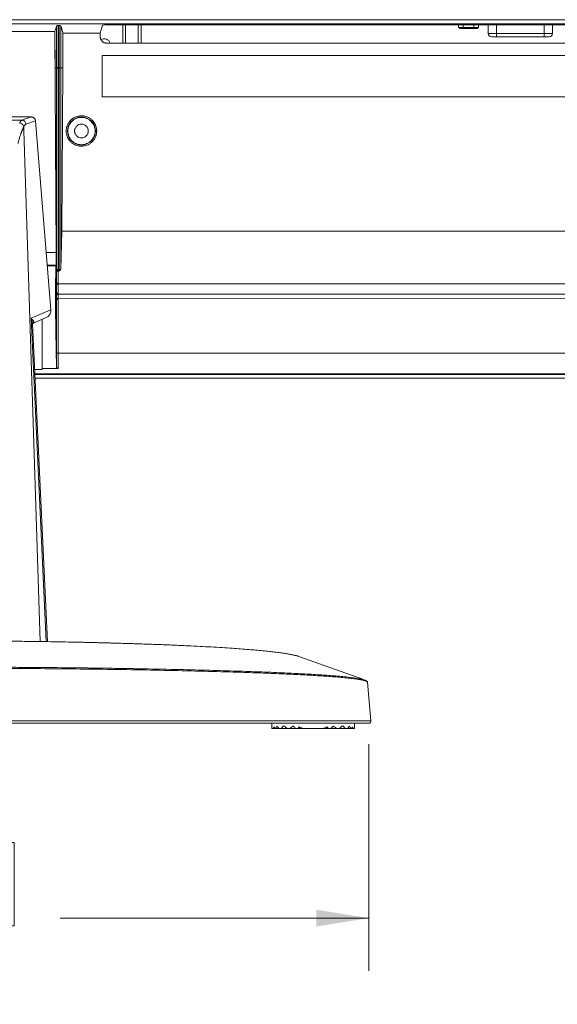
# Model space of a CAD drawing. Header units: millimetres. Extents: x 9 to 550, y 15 to 417.
# Tile 8 of 34: x 121 to 153, y 236 to 295. Entities that reach past the tile are written whole.
import ezdxf

# ---------------------------------------------------------------- set-up
doc = ezdxf.new("R2010")
doc.units = ezdxf.units.MM
doc.styles.add('SLDTEXTSTYLE3', font='TXT', dxfattribs={"width": 0.75})
doc.dimstyles.new('SLDDIMSTYLE0', dxfattribs={"dimtxt": 3.175, "dimasz": 3.175, "dimexe": 0, "dimexo": 0.0625, "dimgap": 0.79375, "dimtad": 0, "dimtih": 1, "dimtoh": 1, "dimdec": 1, "dimlfac": 4, "dimrnd": 1e-09, "dimzin": 12, "dimdsep": 46, "dimtxsty": 'SLDTEXTSTYLE3', "dimsah": 1, "dimcen": 0.09, "dimadec": 0, "dimazin": 3, "dimtfac": 1, "dimtdec": 1, "dimtofl": 0, "dimtmove": 0, "dimatfit": 3, "dimfxl": 1, "dimfrac": 2, "dimtolj": 1, "dimtzin": 12, "dimarcsym": 0})

# ---------------------------------------------------------------- blocks, each defined once
blk = doc.blocks.new('_D')
at = {"color": 7, "linetype": 'Continuous', "lineweight": 0}
for p, q in [((89.454, 251.293), (89.454, 237.613)), ((141.669, 251.293), (141.669, 237.613)), ((111.055, 245.361), (110.088, 245.361)), ((110.088, 245.361), (110.088, 240.321)), ((119.266, 245.361), (120.234, 245.361)), ((120.234, 245.361), (120.234, 240.321)), ((89.454, 240.788), (107.303, 240.788)), ((110.088, 240.321), (111.055, 240.321)), ((120.234, 240.321), (119.266, 240.321)), ((141.669, 240.788), (123.018, 240.788))]:
    blk.add_line(p, q, dxfattribs=at)
for points in [[(89.454, 240.788), (92.629, 240.28), (92.629, 241.296)], [(141.669, 240.788), (138.494, 241.296), (138.494, 240.28)]]:
    blk.add_solid(points, dxfattribs=at)
at = {"color": 7, "linetype": 'Continuous', "lineweight": 0, "char_height": 3.175, "attachment_point": 1, "style": 'SLDTEXTSTYLE3'}
for s, insert in [('8.22', (111.055, 244.413)), ('208.9', (109.882, 239.663))]:
    blk.add_mtext(s, dxfattribs=dict(at, insert=insert))

msp = doc.modelspace()

# ---------------------------------------------------------------- linework, layer by layer
at = {"color": 7, "linetype": 'Continuous', "lineweight": 15}
for p, q in [((67.555, 295.063), (163.555, 295.063)), ((67.555, 294.818), (163.555, 294.818)), ((122.957, 294.704), (122.902, 294.704)), ((125.443, 294.244), (125.587, 294.728)), ((125.962, 294.76), (163.023, 294.76)), ((126.804, 294.76), (126.805, 294.738)), ((126.805, 293.65), (126.805, 294.738)), ((147.092, 294.6), (147.092, 294.76)), ((147.367, 294.6), (147.092, 294.6)), ((147.092, 294.6), (147.175, 294.525)), ((147.175, 294.525), (147.415, 294.525)), ((147.367, 294.6), (147.367, 294.76)), ((148.017, 294.6), (147.367, 294.6)), ((147.367, 294.6), (147.415, 294.525)), ((147.415, 294.525), (147.969, 294.525)), ((148.017, 294.6), (147.969, 294.525)), ((147.969, 294.525), (148.21, 294.525)), ((148.017, 294.76), (148.017, 294.6)), ((148.017, 294.6), (148.292, 294.6)), ((148.292, 294.6), (148.21, 294.525)), ((148.292, 294.76), (148.292, 294.6)), ((148.876, 294.76), (148.876, 294.225)), ((152.759, 294.225), (152.759, 294.76)), ((118.055, 294.343), (122.695, 294.343)), ((122.703, 294.374), (122.694, 294.343)), ((122.783, 280.991), (122.694, 294.343)), ((122.703, 294.374), (122.718, 292.153)), ((123.191, 294.244), (125.443, 294.244)), ((125.443, 294.024), (125.432, 294.014)), ((125.443, 294.024), (125.443, 294.244)), ((149.076, 294.025), (149.376, 294.025)), ((149.376, 294.225), (149.376, 294.025)), ((149.376, 294.225), (152.259, 294.225)), ((149.376, 294.025), (152.259, 294.025)), ((152.259, 294.225), (152.259, 294.025)), ((152.259, 294.025), (152.559, 294.025)), ((125.817, 293.65), (125.807, 293.639)), ((125.817, 293.65), (163.167, 293.65)), ((125.555, 292.9), (125.555, 290.4)), ((163.555, 292.9), (125.555, 292.9)), ((122.718, 292.153), (122.802, 292.153)), ((122.802, 292.153), (122.802, 292.177)), ((122.802, 279.985), (122.802, 292.153)), ((122.902, 292.153), (122.957, 292.153)), ((122.902, 292.129), (122.902, 292.153)), ((122.902, 279.961), (122.902, 292.129)), ((122.957, 292.153), (122.958, 292.129)), ((122.958, 292.129), (122.958, 279.961)), ((123.057, 292.177), (123.057, 292.153)), ((123.057, 292.153), (123.181, 292.153)), ((123.057, 280.021), (123.057, 292.153)), ((123.115, 282.296), (123.181, 292.153)), ((125.555, 290.4), (163.555, 290.4)), ((121.271, 289.185), (109.839, 289.185)), ((121.271, 289.185), (120.711, 288.988)), ((120.711, 288.988), (110.399, 288.988)), ((120.828, 288.346), (120.82, 288.588)), ((120.956, 288.748), (121.532, 288.951)), ((121.532, 288.951), (122.46, 277.542)), ((123.115, 282.296), (123.057, 280.021)), ((158.491, 282.295), (123.115, 282.296)), ((122.18, 280.992), (122.783, 280.991)), ((122.783, 280.991), (122.782, 280.229)), ((122.242, 280.229), (122.782, 280.229)), ((122.245, 280.184), (122.759, 280.184)), ((122.782, 280.229), (122.759, 280.184)), ((122.759, 280.184), (122.762, 279.809)), ((122.76, 279.809), (122.746, 279.097)), ((122.759, 279.809), (122.798, 279.809)), ((122.8, 279.916), (122.8, 279.809)), ((122.803, 279.916), (122.8, 279.916)), ((122.802, 279.823), (122.802, 279.097)), ((122.902, 279.961), (122.958, 279.961)), ((122.956, 279.879), (122.902, 279.879)), ((122.902, 279.879), (122.902, 279.153)), ((122.746, 279.097), (122.733, 278.481)), ((122.746, 279.097), (122.802, 279.097)), ((122.802, 279.097), (122.802, 279.039)), ((122.802, 278.481), (122.802, 279.039)), ((122.902, 279.153), (122.902, 279.097)), ((122.902, 279.097), (163.564, 279.097)), ((122.902, 279.097), (122.902, 278.541)), ((122.733, 278.481), (122.802, 278.481)), ((163.555, 278.48), (122.902, 278.481)), ((122.802, 278.21), (122.732, 278.21)), ((163.555, 278.209), (122.902, 278.21)), ((122.46, 277.542), (121.26, 277.023)), ((122.254, 257.489), (121.348, 276.69)), ((121.351, 276.686), (121.402, 276.733)), ((121.351, 276.691), (121.358, 276.698)), ((121.4, 276.732), (122.169, 277.064)), ((121.93, 273.999), (121.93, 276.961)), ((122.902, 274.913), (163.555, 274.913)), ((121.478, 273.94), (121.93, 273.94)), ((121.492, 273.638), (182.056, 273.638)), ((121.93, 273.999), (122.897, 273.999)), ((182.205, 273.413), (121.503, 273.413)), ((141.304, 255.217), (137.368, 256.621)), ((141.302, 255.209), (141.409, 255.185)), ((141.589, 255.035), (141.584, 255.058)), ((141.792, 252.698), (141.588, 255.037)), ((135.805, 252.563), (135.805, 252.238)), ((135.805, 252.238), (135.869, 252.238)), ((135.869, 252.238), (135.869, 252.24)), ((135.987, 252.238), (135.869, 252.238)), ((135.987, 252.238), (136.042, 252.238)), ((136.242, 252.238), (136.042, 252.238)), ((136.105, 252.388), (136.117, 252.388)), ((136.242, 252.238), (136.367, 252.238)), ((136.725, 252.238), (136.367, 252.238)), ((136.492, 252.388), (136.583, 252.388)), ((136.725, 252.238), (136.892, 252.238)), ((137.242, 252.238), (136.892, 252.238)), ((137.095, 252.388), (137.117, 252.388)), ((137.242, 252.238), (137.367, 252.238)), ((137.742, 252.238), (137.367, 252.238)), ((137.74, 252.24), (137.742, 252.238)), ((137.742, 252.238), (138.867, 252.238)), ((138.869, 252.24), (138.867, 252.238)), ((139.242, 252.238), (138.867, 252.238)), ((139.242, 252.238), (139.367, 252.238)), ((139.718, 252.238), (139.367, 252.238)), ((139.492, 252.388), (139.515, 252.388)), ((139.718, 252.238), (139.885, 252.238)), ((140.242, 252.238), (139.885, 252.238)), ((140.027, 252.388), (140.117, 252.388)), ((140.242, 252.238), (140.367, 252.238)), ((140.568, 252.238), (140.367, 252.238)), ((140.492, 252.388), (140.505, 252.388)), ((140.568, 252.238), (140.622, 252.238)), ((140.741, 252.238), (140.622, 252.238)), ((140.741, 252.238), (140.74, 252.24)), ((140.741, 252.238), (140.805, 252.238)), ((140.805, 252.238), (140.805, 252.563))]:
    msp.add_line(p, q, dxfattribs=at)
at = {"color": 8, "linetype": 'Continuous', "lineweight": 15}
for p, q in [((126.965, 294.76), (126.965, 293.65)), ((127.732, 293.65), (127.732, 294.76)), ((127.908, 294.76), (127.908, 293.65)), ((149.376, 294.76), (149.376, 294.225)), ((152.259, 294.76), (152.259, 294.225)), ((148.876, 294.225), (149.376, 294.225)), ((152.259, 294.225), (152.759, 294.225)), ((121.803, 257.497), (120.828, 288.346)), ((121.26, 277.023), (122.182, 257.491)), ((121.429, 276.784), (121.399, 276.733)), ((163.555, 273.668), (121.491, 273.668)), ((121.492, 273.646), (163.555, 273.646))]:
    msp.add_line(p, q, dxfattribs=at)
at = {"color": 7, "linetype": 'Continuous', "lineweight": 15, "flags": 128}
for points in [[(122.902, 279.879), (122.883, 279.878), (122.864, 279.874), (122.847, 279.869), (122.832, 279.862), (122.82, 279.854), (122.81, 279.844), (122.804, 279.834), (122.802, 279.823)], [(135.869, 252.24), (135.894, 252.27), (135.922, 252.303), (135.954, 252.342)], [(136.117, 252.388), (136.157, 252.34), (136.199, 252.29), (136.242, 252.238)], [(136.367, 252.238), (136.408, 252.286), (136.449, 252.336), (136.492, 252.388)], [(137.367, 252.238), (137.411, 252.29), (137.454, 252.342)], [(139.156, 252.342), (139.199, 252.29), (139.242, 252.238)], [(140.117, 252.388), (140.16, 252.336), (140.202, 252.286), (140.242, 252.238)], [(140.367, 252.238), (140.411, 252.29), (140.453, 252.34), (140.492, 252.388)], [(140.656, 252.342), (140.688, 252.303), (140.716, 252.27), (140.74, 252.24)]]:
    msp.add_lwpolyline(points, dxfattribs=at)
at = {"color": 7, "linetype": 'Continuous', "lineweight": 15}
msp.add_circle((124.305, 288.338), 0.846, dxfattribs=at)
for centre, radius, start, end in [((125.68, 293.538), 0.375, 17.32896, 121.65911), ((149.076, 294.225), 0.2, 180, 270), ((152.559, 294.225), 0.2, 270, 0), ((122.98, 292.255), 0.128, 259.80549, 307.23604), ((122.88, 280.087), 0.128, 232.76528, 280.19521), ((122.967, 280.197), 0.236, 267.58066, 289.54991)]:
    msp.add_arc(centre, radius, start, end, dxfattribs=at)
for centre, major_axis, ratio, start_param, end_param in [((768.117, 296.422), (567.231, 488.106), 0.74219, 2.285183, 2.285682), ((-522.257, 296.422), (567.231, -488.106), 0.74219, 0.85571, 0.856409), ((125.962, 294.727), (0.375, 0), 0.087489, 1.570796, 3.115413), ((138.305, 253.363), (0, 3), 0.833333, 1.918045, 1.955193), ((138.305, 254.563), (0, 3), 0.833333, 2.381831, 2.457511), ((138.305, 249.763), (0, 3), 0.833333, 0.505361, 0.600594), ((138.305, 255.163), (0, 3), 0.833333, 2.794344, 2.913793), ((138.305, 255.163), (0, 3), 0.833333, 3.369392, 3.488842), ((138.305, 249.763), (0, 3), 0.833333, 5.682591, 5.777825), ((138.305, 254.563), (0, 3), 0.833333, 3.825674, 3.901355), ((138.305, 253.363), (0, 3), 0.833333, 4.327992, 4.36514)]:
    msp.add_ellipse(centre, major_axis=major_axis, ratio=ratio, start_param=start_param, end_param=end_param, dxfattribs=at)
for points, knots in [([(122.802, 294.695), (122.803, 294.696), (122.803, 294.697), (122.807, 294.698), (122.814, 294.699), (122.823, 294.7), (122.838, 294.702), (122.864, 294.704), (122.89, 294.704), (122.902, 294.704)], [0, 0, 0, 0, 0.105796, 0.207755, 0.308486, 0.41069, 0.516958, 0.758755, 1, 1, 1, 1]), ([(122.957, 294.704), (122.963, 294.704), (122.974, 294.704), (122.989, 294.703), (123.003, 294.703), (123.017, 294.702), (123.034, 294.701), (123.053, 294.699), (123.056, 294.696), (123.057, 294.695)], [0, 0, 0, 0, 0.104416, 0.205207, 0.305146, 0.407075, 0.513677, 0.755967, 1, 1, 1, 1]), ([(123.181, 292.153), (123.183, 292.502), (123.187, 293.199), (123.19, 293.896), (123.191, 294.244)], [0, 0, 0, 0, 0.500408, 1, 1, 1, 1]), ([(125.443, 294.024), (125.443, 294.013), (125.443, 293.991), (125.447, 293.958), (125.453, 293.927), (125.462, 293.897), (125.478, 293.858), (125.506, 293.81), (125.551, 293.758), (125.603, 293.713), (125.657, 293.681), (125.71, 293.662), (125.762, 293.651), (125.799, 293.65), (125.817, 293.65)], [0, 0, 0, 0, 0.057915, 0.113648, 0.167564, 0.22007, 0.271604, 0.380858, 0.500071, 0.619077, 0.728538, 0.814778, 0.904639, 1, 1, 1, 1]), ([(122.902, 292.153), (122.876, 292.153), (122.851, 292.156), (122.814, 292.165), (122.803, 292.171), (122.802, 292.177)], [0, 0, 0, 0, 0.5, 0.5, 1, 1, 1, 1]), ([(122.802, 292.153), (122.803, 292.147), (122.814, 292.141), (122.851, 292.132), (122.876, 292.129), (122.902, 292.129)], [0, 0, 0, 0, 0.5, 0.5, 1, 1, 1, 1]), ([(122.957, 292.153), (122.969, 292.153), (122.982, 292.154), (123.006, 292.156), (123.018, 292.158), (123.037, 292.163), (123.045, 292.166), (123.055, 292.171), (123.057, 292.175), (123.057, 292.177)], [0, 0, 0, 0, 0.25, 0.25, 0.5, 0.5, 0.75, 0.75, 1, 1, 1, 1]), ([(121.532, 288.951), (121.531, 288.958), (121.53, 288.973), (121.524, 288.996), (121.517, 289.02), (121.505, 289.045), (121.491, 289.07), (121.472, 289.094), (121.446, 289.121), (121.411, 289.148), (121.366, 289.169), (121.319, 289.183), (121.287, 289.185), (121.271, 289.185)], [0, 0, 0, 0, 0.056841, 0.118312, 0.184427, 0.255199, 0.330636, 0.410746, 0.495536, 0.623263, 0.751035, 0.874165, 1, 1, 1, 1]), ([(125.15, 288.704), (125.144, 288.717), (125.132, 288.744), (125.112, 288.783), (125.09, 288.82), (125.066, 288.857), (125.041, 288.892), (125.014, 288.926), (124.959, 288.989), (124.869, 289.072), (124.731, 289.159), (124.581, 289.222), (124.425, 289.255), (124.269, 289.263), (124.117, 289.244), (123.97, 289.201), (123.83, 289.132), (123.7, 289.039), (123.587, 288.922), (123.495, 288.788), (123.441, 288.665), (123.411, 288.565), (123.395, 288.49), (123.386, 288.414), (123.384, 288.363), (123.384, 288.338)], [0, 0, 0, 0, 0.017428, 0.03476, 0.052035, 0.069293, 0.086572, 0.103912, 0.121352, 0.185685, 0.250069, 0.314402, 0.378786, 0.439373, 0.500011, 0.560598, 0.621236, 0.685569, 0.749953, 0.814286, 0.87867, 0.909098, 0.939322, 0.969553, 1, 1, 1, 1]), ([(123.48, 288.338), (123.48, 288.446), (123.501, 288.554), (123.584, 288.753), (123.645, 288.845), (123.798, 288.998), (123.889, 289.059), (124.089, 289.141), (124.197, 289.163), (124.413, 289.163), (124.521, 289.141), (124.72, 289.059), (124.812, 288.998), (124.965, 288.845), (125.026, 288.753), (125.108, 288.554), (125.13, 288.446), (125.13, 288.338)], [0, 0, 0, 0, 0.125, 0.125, 0.25, 0.25, 0.375, 0.375, 0.5, 0.5, 0.625, 0.625, 0.75, 0.75, 0.875, 0.875, 1, 1, 1, 1]), ([(120.82, 288.588), (120.815, 288.577), (120.805, 288.557), (120.79, 288.524), (120.774, 288.489), (120.757, 288.451), (120.74, 288.412), (120.722, 288.37), (120.705, 288.327), (120.687, 288.281), (120.668, 288.233), (120.646, 288.171), (120.619, 288.095), (120.588, 288.003), (120.559, 287.905), (120.53, 287.804), (120.503, 287.698), (120.487, 287.625), (120.478, 287.588)], [0, 0, 0, 0, 0.051493, 0.102642, 0.153497, 0.204107, 0.254522, 0.304793, 0.354972, 0.40511, 0.455258, 0.505469, 0.589546, 0.672625, 0.754953, 0.836785, 0.91838, 1, 1, 1, 1]), ([(120.576, 288.81), (120.579, 288.819), (120.587, 288.837), (120.6, 288.863), (120.612, 288.886), (120.625, 288.907), (120.639, 288.927), (120.653, 288.944), (120.667, 288.959), (120.681, 288.971), (120.696, 288.982), (120.706, 288.986), (120.711, 288.988)], [0, 0, 0, 0, 0.093948, 0.18924, 0.285876, 0.383856, 0.483181, 0.583852, 0.685869, 0.789232, 0.893942, 1, 1, 1, 1]), ([(120.576, 288.81), (120.635, 288.806), (120.695, 288.781), (120.784, 288.699), (120.814, 288.644), (120.82, 288.588)], [0, 0, 0, 0, 0.5, 0.5, 1, 1, 1, 1]), ([(120.711, 288.988), (120.773, 288.987), (120.835, 288.961), (120.925, 288.873), (120.953, 288.811), (120.956, 288.748)], [0, 0, 0, 0, 0.5, 0.5, 1, 1, 1, 1]), ([(124.717, 288.338), (124.717, 288.348), (124.717, 288.369), (124.713, 288.4), (124.707, 288.43), (124.699, 288.46), (124.683, 288.506), (124.652, 288.566), (124.599, 288.631), (124.533, 288.685), (124.437, 288.735), (124.305, 288.76), (124.173, 288.735), (124.077, 288.685), (124.011, 288.632), (123.958, 288.566), (123.924, 288.5), (123.904, 288.441), (123.894, 288.39), (123.893, 288.355), (123.892, 288.338)], [0, 0, 0, 0, 0.0241726, 0.0481462, 0.0720585, 0.0960484, 0.1202531, 0.1852537, 0.2503578, 0.3153584, 0.3804625, 0.5000242, 0.619586, 0.6845865, 0.7496906, 0.8146912, 0.8797953, 0.9199483, 0.9598022, 1, 1, 1, 1]), ([(125.226, 288.338), (125.226, 288.354), (125.225, 288.385), (125.221, 288.432), (125.216, 288.479), (125.204, 288.54), (125.185, 288.617), (125.162, 288.675), (125.15, 288.704)], [0, 0, 0, 0, 0.125116, 0.24995, 0.374829, 0.500081, 0.74995, 1, 1, 1, 1]), ([(123.384, 288.338), (123.384, 288.322), (123.384, 288.291), (123.388, 288.244), (123.394, 288.197), (123.405, 288.135), (123.425, 288.059), (123.448, 288.001), (123.46, 287.972)], [0, 0, 0, 0, 0.125116, 0.24995, 0.374829, 0.500081, 0.74995, 1, 1, 1, 1]), ([(123.46, 287.972), (123.466, 287.958), (123.478, 287.932), (123.498, 287.893), (123.52, 287.855), (123.543, 287.819), (123.569, 287.784), (123.596, 287.749), (123.65, 287.687), (123.741, 287.603), (123.878, 287.516), (124.029, 287.454), (124.185, 287.42), (124.341, 287.413), (124.493, 287.432), (124.64, 287.475), (124.78, 287.544), (124.91, 287.637), (125.023, 287.753), (125.114, 287.888), (125.169, 288.011), (125.199, 288.111), (125.214, 288.186), (125.224, 288.261), (125.225, 288.312), (125.226, 288.338)], [0, 0, 0, 0, 0.017428, 0.03476, 0.052035, 0.069293, 0.086572, 0.103912, 0.121352, 0.185685, 0.250069, 0.314402, 0.378786, 0.439373, 0.500011, 0.560598, 0.621236, 0.685569, 0.749953, 0.814286, 0.87867, 0.909098, 0.939322, 0.969553, 1, 1, 1, 1]), ([(125.13, 288.338), (125.13, 288.23), (125.108, 288.122), (125.026, 287.922), (124.965, 287.831), (124.812, 287.678), (124.72, 287.617), (124.521, 287.534), (124.413, 287.513), (124.197, 287.513), (124.089, 287.534), (123.889, 287.617), (123.798, 287.678), (123.645, 287.831), (123.584, 287.922), (123.501, 288.122), (123.48, 288.23), (123.48, 288.338)], [0, 0, 0, 0, 0.125, 0.125, 0.25, 0.25, 0.375, 0.375, 0.5, 0.5, 0.625, 0.625, 0.75, 0.75, 0.875, 0.875, 1, 1, 1, 1]), ([(123.892, 288.338), (123.893, 288.327), (123.893, 288.307), (123.897, 288.276), (123.902, 288.245), (123.911, 288.215), (123.927, 288.169), (123.958, 288.11), (124.011, 288.044), (124.077, 287.991), (124.173, 287.941), (124.305, 287.915), (124.437, 287.941), (124.533, 287.99), (124.598, 288.044), (124.652, 288.11), (124.686, 288.175), (124.705, 288.235), (124.716, 288.286), (124.717, 288.32), (124.717, 288.338)], [0, 0, 0, 0, 0.024173, 0.048146, 0.072059, 0.096048, 0.120253, 0.185254, 0.250358, 0.315358, 0.380463, 0.500024, 0.619586, 0.684586, 0.749691, 0.814691, 0.879795, 0.919948, 0.959802, 1, 1, 1, 1]), ([(122.903, 279.926), (122.898, 279.926), (122.885, 279.926), (122.866, 279.925), (122.847, 279.924), (122.832, 279.923), (122.82, 279.921), (122.81, 279.92), (122.804, 279.918), (122.803, 279.917), (122.803, 279.916)], [0, 0, 0, 0, 0.08282, 0.249279, 0.381926, 0.49997, 0.615285, 0.750662, 0.901436, 1, 1, 1, 1]), ([(122.956, 279.879), (122.965, 279.886), (122.979, 279.897), (122.997, 279.913), (123.013, 279.928), (123.032, 279.948), (123.042, 279.966), (123.046, 279.974)], [0, 0, 0, 0, 0.266364, 0.390991, 0.52141, 0.768004, 1, 1, 1, 1]), ([(122.958, 279.961), (122.958, 279.956), (122.957, 279.945), (122.957, 279.928), (122.957, 279.911), (122.956, 279.894), (122.956, 279.884), (122.956, 279.879)], [0, 0, 0, 0, 0.189206, 0.383796, 0.583784, 0.789181, 1, 1, 1, 1]), ([(123.046, 279.974), (123.048, 279.978), (123.052, 279.987), (123.056, 280.003), (123.057, 280.014), (123.057, 280.021)], [0, 0, 0, 0, 0.263796, 0.597108, 1, 1, 1, 1]), ([(122.802, 279.097), (122.803, 279.112), (122.814, 279.127), (122.851, 279.147), (122.876, 279.153), (122.902, 279.153)], [0, 0, 0, 0, 0.5, 0.5, 1, 1, 1, 1]), ([(122.902, 279.097), (122.902, 279.097), (122.894, 279.097), (122.877, 279.096), (122.851, 279.09), (122.827, 279.079), (122.807, 279.061), (122.803, 279.047), (122.802, 279.039)], [0, 0, 0, 0, 0.000125, 0.153452, 0.330157, 0.530191, 0.753495, 1, 1, 1, 1]), ([(122.733, 278.481), (122.732, 278.445), (122.731, 278.355), (122.732, 278.264), (122.732, 278.21)], [0, 0, 0, 0, 0.395323, 1, 1, 1, 1]), ([(122.802, 278.481), (122.802, 278.497), (122.814, 278.513), (122.85, 278.535), (122.876, 278.541), (122.902, 278.541)], [0, 0, 0, 0, 0.5, 0.5, 1, 1, 1, 1]), ([(122.802, 278.42), (122.802, 278.427), (122.805, 278.435), (122.815, 278.45), (122.822, 278.457), (122.842, 278.469), (122.853, 278.473), (122.878, 278.479), (122.89, 278.481), (122.902, 278.481)], [0, 0, 0, 0, 0.25, 0.25, 0.5, 0.5, 0.75, 0.75, 1, 1, 1, 1]), ([(122.802, 278.255), (122.802, 278.26), (122.802, 278.271), (122.802, 278.287), (122.802, 278.304), (122.802, 278.322), (122.802, 278.344), (122.802, 278.369), (122.802, 278.396), (122.802, 278.412), (122.802, 278.42)], [0, 0, 0, 0, 0.099316, 0.198041, 0.297226, 0.397818, 0.50063, 0.670431, 0.835151, 1, 1, 1, 1]), ([(122.902, 278.21), (122.902, 278.252), (122.902, 278.301), (122.902, 278.397), (122.902, 278.443), (122.902, 278.481)], [0, 0, 0, 0, 0.5, 0.5, 1, 1, 1, 1]), ([(122.732, 278.21), (122.737, 277.821), (122.748, 277.042), (122.765, 275.929), (122.782, 274.956), (122.793, 274.373), (122.798, 274.125)], [0, 0, 0, 0, 0.285738, 0.571469, 0.817961, 1, 1, 1, 1]), ([(122.802, 278.255), (122.802, 278.25), (122.805, 278.244), (122.815, 278.233), (122.823, 278.228), (122.842, 278.219), (122.854, 278.215), (122.878, 278.211), (122.89, 278.21), (122.902, 278.21)], [0, 0, 0, 0, 0.25, 0.25, 0.5, 0.5, 0.75, 0.75, 1, 1, 1, 1]), ([(122.802, 278.21), (122.802, 278.207), (122.803, 278.202), (122.809, 278.193), (122.821, 278.183), (122.841, 278.174), (122.869, 278.166), (122.891, 278.165), (122.902, 278.165)], [0, 0, 0, 0, 0.100987, 0.230637, 0.390232, 0.577566, 0.785074, 1, 1, 1, 1]), ([(122.802, 274.968), (122.802, 275.028), (122.802, 275.149), (122.802, 275.335), (122.802, 275.526), (122.802, 275.722), (122.802, 275.923), (122.802, 276.13), (122.802, 276.342), (122.802, 276.648), (122.802, 277.068), (122.802, 277.618), (122.802, 278.007), (122.802, 278.21)], [0, 0, 0, 0, 0.058097, 0.117417, 0.177974, 0.23978, 0.302849, 0.36719, 0.432812, 0.499723, 0.650361, 0.817066, 1, 1, 1, 1]), ([(122.902, 274.913), (122.902, 275.43), (122.902, 275.965), (122.902, 277.054), (122.902, 277.608), (122.902, 278.165)], [0, 0, 0, 0, 0.5, 0.5, 1, 1, 1, 1]), ([(122.169, 277.065), (122.197, 277.078), (122.255, 277.106), (122.331, 277.171), (122.394, 277.252), (122.438, 277.344), (122.462, 277.441), (122.461, 277.508), (122.46, 277.542)], [0, 0, 0, 0, 0.152037, 0.3205625, 0.4944909, 0.6657905, 0.8284576, 1, 1, 1, 1]), ([(121.26, 277.023), (121.265, 277.019), (121.301, 276.99), (121.35, 276.943), (121.393, 276.887), (121.416, 276.845), (121.428, 276.811), (121.429, 276.793), (121.429, 276.784)], [0, 0, 0, 0, 0.046715, 0.331275, 0.544537, 0.710542, 0.862359, 1, 1, 1, 1]), ([(122.798, 274.125), (122.798, 274.145), (122.798, 274.186), (122.799, 274.25), (122.799, 274.315), (122.8, 274.382), (122.8, 274.45), (122.801, 274.544), (122.801, 274.664), (122.802, 274.813), (122.802, 274.916), (122.802, 274.968)], [0, 0, 0, 0, 0.083307, 0.166566, 0.249822, 0.333121, 0.416509, 0.500033, 0.666969, 0.833502, 1, 1, 1, 1]), ([(122.902, 274.913), (122.89, 274.913), (122.878, 274.914), (122.854, 274.919), (122.842, 274.924), (122.822, 274.934), (122.815, 274.941), (122.805, 274.954), (122.802, 274.961), (122.802, 274.968)], [0, 0, 0, 0, 0.25, 0.25, 0.5, 0.5, 0.75, 0.75, 1, 1, 1, 1]), ([(122.897, 273.999), (122.897, 274.021), (122.898, 274.066), (122.899, 274.135), (122.899, 274.206), (122.9, 274.278), (122.9, 274.352), (122.901, 274.428), (122.901, 274.505), (122.901, 274.583), (122.902, 274.663), (122.902, 274.745), (122.902, 274.828), (122.902, 274.885), (122.902, 274.913)], [0, 0, 0, 0, 0.084601, 0.168813, 0.252684, 0.33626, 0.41959, 0.502721, 0.585701, 0.668578, 0.751399, 0.834212, 0.917063, 1, 1, 1, 1]), ([(122.798, 274.125), (122.798, 274.118), (122.799, 274.105), (122.802, 274.086), (122.808, 274.068), (122.817, 274.051), (122.829, 274.033), (122.846, 274.015), (122.871, 274.001), (122.888, 274), (122.897, 273.999)], [0, 0, 0, 0, 0.113613, 0.222313, 0.327768, 0.431801, 0.53631, 0.701524, 0.850937, 1, 1, 1, 1]), ([(93.71, 256.607), (93.738, 256.617), (93.805, 256.639), (93.934, 256.67), (94.087, 256.703), (94.261, 256.736), (94.452, 256.768), (94.665, 256.8), (94.89, 256.831), (95.158, 256.864), (95.473, 256.9), (95.823, 256.937), (96.24, 256.976), (96.648, 257.01), (97.091, 257.045), (97.522, 257.077), (98.091, 257.116), (98.71, 257.153), (99.29, 257.186), (99.687, 257.207), (99.954, 257.22), (100.23, 257.234), (100.515, 257.247), (100.825, 257.262), (101.167, 257.276), (101.498, 257.29), (101.773, 257.301), (102.058, 257.312), (102.458, 257.328), (102.954, 257.345), (103.427, 257.361), (103.933, 257.377), (104.583, 257.396), (105.338, 257.416), (106.15, 257.436), (106.945, 257.455), (107.755, 257.472), (108.707, 257.489), (109.829, 257.505), (111.144, 257.519), (112.531, 257.531), (114.104, 257.541), (115.954, 257.544), (117.775, 257.537), (119.345, 257.526), (120.582, 257.512), (121.733, 257.498), (122.91, 257.481), (123.814, 257.463), (124.413, 257.45), (124.694, 257.443), (124.974, 257.436), (125.243, 257.43), (125.514, 257.423), (125.77, 257.416), (126.036, 257.409), (126.234, 257.404), (126.489, 257.397), (126.777, 257.389), (127.129, 257.378), (127.443, 257.369), (127.779, 257.358), (128.192, 257.344), (128.622, 257.328), (129.045, 257.312), (129.442, 257.297), (130.01, 257.274), (130.695, 257.243), (131.46, 257.204), (132.153, 257.168), (132.8, 257.13), (133.396, 257.09), (133.939, 257.05), (134.402, 257.016), (134.854, 256.978), (135.263, 256.939), (135.645, 256.898), (135.992, 256.86), (136.307, 256.82), (136.591, 256.779), (136.826, 256.739), (137.029, 256.702), (137.173, 256.671), (137.278, 256.645), (137.345, 256.626), (137.385, 256.614), (137.404, 256.608)], [0, 0, 0, 0, 0.008676, 0.020424, 0.029173, 0.039636, 0.05177, 0.059601, 0.070884, 0.082456, 0.092951, 0.10678, 0.119486, 0.134442, 0.144773, 0.158311, 0.170201, 0.189802, 0.20474, 0.21142, 0.217172, 0.222816, 0.229827, 0.235957, 0.242879, 0.251665, 0.256779, 0.259884, 0.269107, 0.281063, 0.289305, 0.296765, 0.310239, 0.326251, 0.33882, 0.354575, 0.368872, 0.381636, 0.404309, 0.426792, 0.448571, 0.474098, 0.505246, 0.540532, 0.564694, 0.583919, 0.603034, 0.623584, 0.645035, 0.65065, 0.655567, 0.6601, 0.665712, 0.670192, 0.674884, 0.679786, 0.6849, 0.685885, 0.69407, 0.701104, 0.705913, 0.712102, 0.720546, 0.730068, 0.737658, 0.746125, 0.754479, 0.773173, 0.790057, 0.805494, 0.821958, 0.838047, 0.851406, 0.866042, 0.878648, 0.893402, 0.906104, 0.918783, 0.933834, 0.946605, 0.958363, 0.970006, 0.983079, 0.988445, 0.99466, 1, 1, 1, 1]), ([(89.548, 255.055), (89.564, 255.073), (89.6, 255.113), (89.847, 255.172), (90.151, 255.222), (90.423, 255.256), (90.617, 255.279), (90.82, 255.3), (91.027, 255.32), (91.239, 255.338), (91.451, 255.356), (91.792, 255.382), (92.293, 255.417), (92.998, 255.46), (93.754, 255.5), (94.554, 255.538), (95.39, 255.573), (96.255, 255.606), (97.473, 255.648), (99.116, 255.696), (101.257, 255.747), (103.511, 255.79), (105.941, 255.826), (108.529, 255.855), (111.144, 255.875), (112.969, 255.882), (113.977, 255.884), (114.289, 255.885), (114.6, 255.885), (114.911, 255.886), (115.221, 255.886), (115.432, 255.886), (115.704, 255.886), (116.044, 255.886), (116.551, 255.885), (117.064, 255.884), (117.579, 255.883), (118.093, 255.882), (119.249, 255.877), (120.958, 255.868), (123.187, 255.849), (125.396, 255.824), (127.641, 255.79), (129.886, 255.747), (132.009, 255.697), (133.805, 255.644), (135.306, 255.591), (136.552, 255.54), (137.693, 255.485), (138.716, 255.426), (139.466, 255.374), (140.012, 255.328), (140.414, 255.289), (140.785, 255.246), (141.11, 255.2), (141.367, 255.149), (141.53, 255.102), (141.554, 255.071), (141.564, 255.058)], [0, 0, 0, 0, 0.0202093, 0.0454165, 0.0684222, 0.0776094, 0.0863924, 0.0947712, 0.1027459, 0.1103166, 0.1174833, 0.1242462, 0.1431491, 0.1615661, 0.1794976, 0.1969438, 0.2139051, 0.2303816, 0.2463737, 0.2797748, 0.3126881, 0.3451149, 0.3770564, 0.4122528, 0.4468437, 0.4767873, 0.4806752, 0.4845552, 0.4884271, 0.492291, 0.4961469, 0.4999949, 0.50015, 0.5062954, 0.5126745, 0.5190677, 0.5254752, 0.5318969, 0.5383328, 0.5688547, 0.5963766, 0.6241522, 0.656147, 0.688474, 0.7211346, 0.7541298, 0.7785278, 0.8033482, 0.8286329, 0.8543826, 0.8805977, 0.8947702, 0.9102275, 0.9270361, 0.9451963, 0.9647088, 0.9855742, 1, 1, 1, 1]), ([(141.571, 255.059), (141.562, 255.08), (141.542, 255.129), (141.46, 255.164), (141.411, 255.184)], [0, 0, 0, 0, 0.411473, 1, 1, 1, 1]), ([(141.54, 255.101), (141.552, 255.096), (141.564, 255.088), (141.582, 255.065), (141.587, 255.051), (141.588, 255.037)], [0, 0, 0, 0, 0.5, 0.5, 1, 1, 1, 1]), ([(141.792, 252.698), (141.792, 252.698), (141.623, 252.698), (140.953, 252.698), (140.452, 252.698), (139.138, 252.698), (138.324, 252.698), (136.416, 252.698), (135.322, 252.698), (132.893, 252.698), (131.559, 252.698), (128.704, 252.698), (127.182, 252.698), (124.009, 252.698), (122.358, 252.698), (118.989, 252.698), (117.272, 252.698), (113.838, 252.698), (112.12, 252.698), (108.752, 252.698), (107.101, 252.698), (103.928, 252.698), (102.406, 252.698), (99.55, 252.698), (98.217, 252.698), (95.788, 252.698), (94.693, 252.698), (92.785, 252.698), (91.972, 252.698), (90.658, 252.698), (90.157, 252.698), (89.487, 252.698), (89.318, 252.698), (89.318, 252.698)], [0, 0, 0, 0, 0.0625, 0.0625, 0.125, 0.125, 0.1875, 0.1875, 0.25, 0.25, 0.3125, 0.3125, 0.375, 0.375, 0.4375, 0.4375, 0.5, 0.5, 0.5625, 0.5625, 0.625, 0.625, 0.6875, 0.6875, 0.75, 0.75, 0.8125, 0.8125, 0.875, 0.875, 0.9375, 0.9375, 1, 1, 1, 1]), ([(89.454, 252.563), (89.507, 252.563), (89.725, 252.563), (90.483, 252.563), (91.023, 252.563), (92.403, 252.563), (93.244, 252.563), (95.195, 252.563), (96.306, 252.563), (98.754, 252.563), (100.092, 252.563), (102.946, 252.563), (104.462, 252.563), (107.613, 252.563), (109.249, 252.563), (112.579, 252.563), (114.273, 252.563), (117.657, 252.563), (119.346, 252.563), (122.656, 252.563), (124.276, 252.563), (127.387, 252.563), (128.878, 252.563), (131.673, 252.563), (132.977, 252.563), (135.352, 252.563), (136.421, 252.563), (138.284, 252.563), (139.078, 252.563), (140.361, 252.563), (140.85, 252.563), (141.504, 252.563), (141.669, 252.563), (141.669, 252.563)], [0, 0, 0, 0, 0.0625, 0.0625, 0.125, 0.125, 0.1875, 0.1875, 0.25, 0.25, 0.3125, 0.3125, 0.375, 0.375, 0.4375, 0.4375, 0.5, 0.5, 0.5625, 0.5625, 0.625, 0.625, 0.6875, 0.6875, 0.75, 0.75, 0.8125, 0.8125, 0.875, 0.875, 0.9375, 0.9375, 1, 1, 1, 1]), ([(136.042, 252.238), (136.052, 252.263), (136.072, 252.314), (136.094, 252.363), (136.105, 252.388)], [0, 0, 0, 0, 0.506514, 1, 1, 1, 1]), ([(137.117, 252.388), (137.138, 252.363), (137.179, 252.314), (137.221, 252.263), (137.242, 252.238)], [0, 0, 0, 0, 0.493486, 1, 1, 1, 1]), ([(139.367, 252.238), (139.389, 252.263), (139.43, 252.314), (139.472, 252.363), (139.492, 252.388)], [0, 0, 0, 0, 0.506514, 1, 1, 1, 1]), ([(140.505, 252.388), (140.516, 252.363), (140.538, 252.314), (140.558, 252.263), (140.568, 252.238)], [0, 0, 0, 0, 0.493486, 1, 1, 1, 1]), ([(141.669, 252.563), (141.701, 252.563), (141.734, 252.576), (141.78, 252.623), (141.793, 252.655), (141.793, 252.688)], [0, 0, 0, 0, 0.5, 0.5, 1, 1, 1, 1])]:
    msp.add_open_spline(points, degree=3, knots=knots, dxfattribs=at)
for points in [[(122.802, 294.695), (122.802, 293.846), (122.802, 293.004), (122.802, 292.177)], [(122.902, 292.153), (122.902, 292.991), (122.902, 293.844), (122.902, 294.704)], [(122.957, 294.704), (122.957, 293.844), (122.957, 292.991), (122.957, 292.153)], [(123.057, 292.177), (123.057, 293.004), (123.057, 293.846), (123.057, 294.695)], [(120.82, 288.588), (120.862, 288.677), (120.908, 288.731), (120.956, 288.748)], [(122.802, 279.985), (122.802, 279.963), (122.802, 279.939), (122.803, 279.916)], [(122.803, 279.916), (122.802, 279.883), (122.802, 279.85), (122.802, 279.823)], [(122.903, 279.926), (122.902, 279.938), (122.902, 279.95), (122.902, 279.961)], [(122.902, 279.879), (122.902, 279.893), (122.902, 279.909), (122.903, 279.926)], [(122.802, 278.481), (122.802, 278.461), (122.802, 278.44), (122.802, 278.42)], [(122.902, 278.481), (122.902, 278.501), (122.902, 278.521), (122.902, 278.541)], [(122.802, 278.255), (122.802, 278.24), (122.802, 278.225), (122.802, 278.21)], [(122.902, 278.165), (122.902, 278.18), (122.902, 278.195), (122.902, 278.21)], [(121.93, 273.999), (121.93, 273.979), (121.93, 273.959), (121.93, 273.94)], [(141.793, 252.699), (141.793, 252.695), (141.793, 252.691), (141.793, 252.688)]]:
    msp.add_open_spline(points, degree=3, dxfattribs=at)
at = {"color": 8, "linetype": 'Continuous', "lineweight": 15}
for points, knots in [([(121.34, 276.69), (121.341, 276.72), (121.342, 276.826), (121.294, 276.941), (121.26, 277.023)], [0, 0, 0, 0, 0.2835746, 1, 1, 1, 1]), ([(121.359, 276.697), (121.36, 276.7), (121.376, 276.733), (121.404, 276.759), (121.429, 276.784)], [0, 0, 0, 0, 0.074786, 1, 1, 1, 1]), ([(89.786, 255.209), (89.791, 255.21), (89.865, 255.23), (90.04, 255.263), (90.35, 255.308), (90.693, 255.349), (91.1, 255.389), (91.523, 255.425), (91.948, 255.457), (92.35, 255.484), (92.763, 255.509), (93.22, 255.536), (93.734, 255.563), (94.592, 255.604), (95.372, 255.637), (96.028, 255.662), (96.192, 255.668), (96.357, 255.674), (96.524, 255.68), (96.693, 255.686), (96.863, 255.692), (97.036, 255.698), (97.152, 255.702), (97.212, 255.704), (97.217, 255.704), (97.237, 255.705), (97.313, 255.707), (97.727, 255.72), (98.385, 255.74), (99.278, 255.765), (100.108, 255.786), (100.97, 255.806), (101.895, 255.826), (102.88, 255.845), (103.679, 255.859), (104.225, 255.868), (104.503, 255.872), (104.783, 255.876), (105.064, 255.881), (105.347, 255.885), (105.619, 255.889), (105.946, 255.893), (106.381, 255.898), (106.905, 255.905), (107.414, 255.91), (107.837, 255.915), (108.232, 255.919), (109.302, 255.929), (111.086, 255.942), (112.845, 255.949), (113.867, 255.952), (114.148, 255.952), (114.43, 255.953), (114.711, 255.953), (114.993, 255.953), (115.274, 255.954), (115.51, 255.954), (115.889, 255.954), (116.475, 255.953), (117.232, 255.952), (117.972, 255.95), (118.642, 255.947), (119.319, 255.944), (120, 255.941), (120.679, 255.937), (121.919, 255.928), (123.025, 255.918), (123.992, 255.907), (124.292, 255.904), (124.591, 255.9), (124.889, 255.896), (125.185, 255.893), (125.463, 255.889), (125.79, 255.884), (126.217, 255.878), (126.72, 255.87), (127.201, 255.863), (127.599, 255.856), (127.973, 255.849), (128.953, 255.831), (130.422, 255.801), (132.27, 255.754), (133.841, 255.707), (135.292, 255.656), (136.545, 255.604), (137.704, 255.547), (138.696, 255.489), (139.635, 255.423), (140.437, 255.35), (141.028, 255.276), (141.221, 255.228), (141.302, 255.209)], [0, 0, 0, 0, 0.001695, 0.024274, 0.040741, 0.058254, 0.075241, 0.092236, 0.104921, 0.117609, 0.129259, 0.140525, 0.154536, 0.168397, 0.201846, 0.205135, 0.208425, 0.211715, 0.215005, 0.218295, 0.221586, 0.224876, 0.228167, 0.228178, 0.228261, 0.228484, 0.229317, 0.232532, 0.251692, 0.26511, 0.279177, 0.293676, 0.307375, 0.323288, 0.339424, 0.343536, 0.347647, 0.351759, 0.35587, 0.359982, 0.364094, 0.367715, 0.374093, 0.38281, 0.390038, 0.395603, 0.40058, 0.406591, 0.440153, 0.473654, 0.477412, 0.48117, 0.484928, 0.488687, 0.492445, 0.496203, 0.499961, 0.501883, 0.511383, 0.523401, 0.532219, 0.541119, 0.550361, 0.559553, 0.568715, 0.578013, 0.610342, 0.61459, 0.618837, 0.623085, 0.627332, 0.63158, 0.635827, 0.639356, 0.645744, 0.654475, 0.661538, 0.667178, 0.672384, 0.678522, 0.712028, 0.741808, 0.771702, 0.797233, 0.826879, 0.852308, 0.880444, 0.907627, 0.9416, 0.975571, 1, 1, 1, 1])]:
    msp.add_open_spline(points, degree=3, knots=knots, dxfattribs=at)

# ---------------------------------------------------------------- dimensions: what is measured, and where the dimension line sits
at = {"color": 7, "linetype": 'Continuous', "lineweight": 0}
dim = msp.add_linear_dim(base=(141.669, 240.788), p1=(89.454, 252.563), p2=(141.669, 252.563), angle=0, dimstyle='SLDDIMSTYLE0', dxfattribs=at)
dim.commit()
dim.dimension.update_dxf_attribs({"geometry": '_D', "text_midpoint": (115.161, 240.788), "dimtype": 160})

doc.saveas('drawing.dxf')
